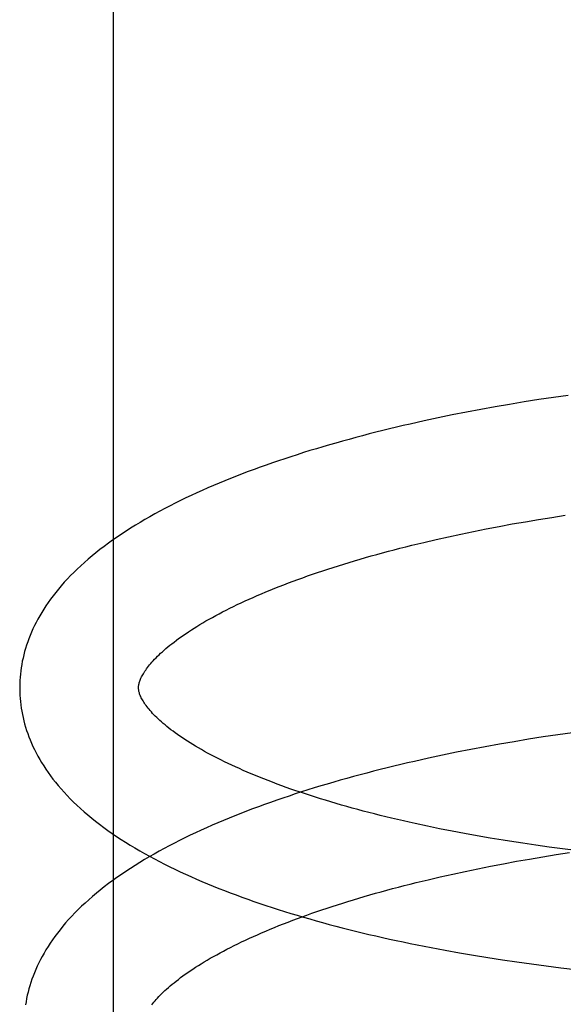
# Model space of a CAD drawing. Header units: inches. Extents: x 0 to 243, y 0 to 157.
# Tile 98 of 115: x 142.1637 to 142.2552, y 58.9428 to 59.1085. Entities that reach past the tile are written whole.
import ezdxf

# ---------------------------------------------------------------- set-up
doc = ezdxf.new("R2010")
doc.units = ezdxf.units.IN
doc.header["$LTSCALE"] = 13.357143
doc.header["$MEASUREMENT"] = 0
doc.linetypes.add('HIDDEN', pattern=[0.2, 0.1, -0.1])
doc.layers.add('DEFAULT_2', color=8, linetype='HIDDEN')

msp = doc.modelspace()

# ---------------------------------------------------------------- linework, layer by layer
at = {"layer": 'DEFAULT_2', "color": 8, "linetype": 'HIDDEN'}
for p, q in [((142.17951, 58.84735), (142.17951, 59.22235)), ((142.25111, 59.04458), (142.24866, 59.04419)), ((142.25357, 59.04495), (142.25111, 59.04458)), ((142.25604, 59.0453), (142.25357, 59.04495)), ((142.24135, 59.04292), (142.23895, 59.04247)), ((142.24378, 59.04336), (142.24135, 59.04292)), ((142.24621, 59.04378), (142.24378, 59.04336)), ((142.24866, 59.04419), (142.24621, 59.04378)), ((142.23181, 59.041), (142.22947, 59.04047)), ((142.23417, 59.04151), (142.23181, 59.041)), ((142.23655, 59.042), (142.23417, 59.04151)), ((142.23895, 59.04247), (142.23655, 59.042)), ((142.24885, 59.02404), (142.25107, 59.02441)), ((142.25107, 59.02441), (142.25331, 59.02477)), ((142.25331, 59.02477), (142.25556, 59.02511)), ((142.24013, 59.0224), (142.24228, 59.02283)), ((142.24228, 59.02283), (142.24445, 59.02325)), ((142.24445, 59.02325), (142.24664, 59.02365)), ((142.24664, 59.02365), (142.24885, 59.02404)), ((142.23177, 59.02056), (142.23382, 59.02104)), ((142.23382, 59.02104), (142.2359, 59.02151)), ((142.2359, 59.02151), (142.238, 59.02196)), ((142.238, 59.02196), (142.24013, 59.0224)), ((142.22975, 59.02007), (142.23177, 59.02056)), ((142.25431, 58.98816), (142.25184, 58.98779)), ((142.25678, 58.98851), (142.25431, 58.98816)), ((142.24451, 58.98657), (142.24209, 58.98614)), ((142.24694, 58.987), (142.24451, 58.98657)), ((142.24939, 58.9874), (142.24694, 58.987)), ((142.25184, 58.98779), (142.24939, 58.9874)), ((142.23491, 58.98472), (142.23254, 58.98421)), ((142.23728, 58.98521), (142.23491, 58.98472)), ((142.23968, 58.98568), (142.23728, 58.98521)), ((142.24209, 58.98614), (142.23968, 58.98568)), ((142.23254, 58.98421), (142.2302, 58.98369)), ((142.23442, 58.97235), (142.23236, 58.97277)), ((142.23651, 58.97193), (142.23442, 58.97235)), ((142.23862, 58.97153), (142.23651, 58.97193)), ((142.24076, 58.97115), (142.23862, 58.97153)), ((142.24292, 58.97077), (142.24076, 58.97115)), ((142.2451, 58.97041), (142.24292, 58.97077)), ((142.25063, 58.96958), (142.2484, 58.9699)), ((142.25286, 58.96927), (142.25063, 58.96958)), ((142.25511, 58.96897), (142.25286, 58.96927)), ((142.25403, 58.96798), (142.25628, 58.96832)), ((142.25738, 58.96869), (142.25511, 58.96897)), ((142.243, 58.96604), (142.24517, 58.96646)), ((142.24517, 58.96646), (142.24736, 58.96686)), ((142.24736, 58.96686), (142.24957, 58.96724)), ((142.24957, 58.96724), (142.25179, 58.96762)), ((142.25179, 58.96762), (142.25403, 58.96798)), ((142.23454, 58.96425), (142.23662, 58.96472)), ((142.23662, 58.96472), (142.23873, 58.96517)), ((142.23873, 58.96517), (142.24085, 58.96561)), ((142.24085, 58.96561), (142.243, 58.96604)), ((142.23047, 58.96328), (142.23249, 58.96377)), ((142.23249, 58.96377), (142.23454, 58.96425)), ((142.23298, 58.95234), (142.23535, 58.95189)), ((142.23535, 58.95189), (142.23774, 58.95146)), ((142.23774, 58.95146), (142.24015, 58.95105)), ((142.24015, 58.95105), (142.24256, 58.95065)), ((142.24256, 58.95065), (142.245, 58.95028)), ((142.245, 58.95028), (142.24744, 58.94992)), ((142.24744, 58.94992), (142.2499, 58.94958)), ((142.2499, 58.94958), (142.25236, 58.94925)), ((142.25236, 58.94925), (142.25483, 58.94894)), ((142.25483, 58.94894), (142.25731, 58.94865))]:
    msp.add_line(p, q, dxfattribs=at)
for points in [[(142.22947, 59.04047), (142.2283, 59.04021), (142.22714, 59.03993), (142.22599, 59.03966), (142.22484, 59.03937), (142.2237, 59.03909), (142.22256, 59.0388), (142.22143, 59.0385), (142.2203, 59.03821), (142.21918, 59.0379), (142.21807, 59.0376), (142.21696, 59.03728), (142.21586, 59.03697), (142.21477, 59.03665), (142.21368, 59.03632), (142.2126, 59.036), (142.21152, 59.03566), (142.21046, 59.03532), (142.2094, 59.03498), (142.20835, 59.03464), (142.20731, 59.03428), (142.20627, 59.03393), (142.20524, 59.03357), (142.20422, 59.0332), (142.20321, 59.03284), (142.2022, 59.03246), (142.20121, 59.03208), (142.20022, 59.0317), (142.19924, 59.03131), (142.19827, 59.03092), (142.19731, 59.03052), (142.19635, 59.03012), (142.19541, 59.02971), (142.19447, 59.0293), (142.19355, 59.02888), (142.19263, 59.02845), (142.19172, 59.02803), (142.19082, 59.02759), (142.18994, 59.02715), (142.18906, 59.02671), (142.18819, 59.02626), (142.18733, 59.0258), (142.18649, 59.02534), (142.18565, 59.02487), (142.18483, 59.0244), (142.18402, 59.02392), (142.18321, 59.02344), (142.18242, 59.02295), (142.18165, 59.02245), (142.18088, 59.02195), (142.18013, 59.02144), (142.17939, 59.02092), (142.17867, 59.0204), (142.17796, 59.01988), (142.17726, 59.01935), (142.17658, 59.01881), (142.17592, 59.01827), (142.17527, 59.01773), (142.17464, 59.01718), (142.17403, 59.01662), (142.17344, 59.01607), (142.17286, 59.01551), (142.1723, 59.01495), (142.17177, 59.01439), (142.17125, 59.01383), (142.17075, 59.01326), (142.17027, 59.0127), (142.16981, 59.01213), (142.16937, 59.01157), (142.16895, 59.01101), (142.16855, 59.01044), (142.16816, 59.00988), (142.1678, 59.00932), (142.16745, 59.00876), (142.16712, 59.0082), (142.16681, 59.00765), (142.16651, 59.00709), (142.16624, 59.00654), (142.16598, 59.00599), (142.16573, 59.00543), (142.1655, 59.00489), (142.16529, 59.00434), (142.16509, 59.00379), (142.1649, 59.00325), (142.16473, 59.00271), (142.16458, 59.00216), (142.16443, 59.00162), (142.16431, 59.00108), (142.16419, 59.00054), (142.16409, 59), (142.164, 58.99946), (142.16393, 58.99893), (142.16386, 58.99839), (142.16382, 58.99785), (142.16378, 58.99732), (142.16376, 58.99678), (142.16375, 58.99625), (142.16375, 58.9958)], [(142.18375, 58.99605), (142.18375, 58.99616), (142.18375, 58.99627), (142.18376, 58.99639), (142.18378, 58.99651), (142.1838, 58.99664), (142.18383, 58.99677), (142.18387, 58.99691), (142.18391, 58.99705), (142.18396, 58.99721), (142.18402, 58.99737), (142.18409, 58.99753), (142.18416, 58.99771), (142.18425, 58.99789), (142.18434, 58.99807), (142.18445, 58.99826), (142.18456, 58.99845), (142.18468, 58.99865), (142.18481, 58.99885), (142.18495, 58.99906), (142.1851, 58.99927), (142.18526, 58.99949), (142.18543, 58.99971), (142.18561, 58.99993), (142.18581, 59.00016), (142.18601, 59.00039), (142.18622, 59.00063), (142.18645, 59.00087), (142.18669, 59.00112), (142.18694, 59.00137), (142.1872, 59.00163), (142.18747, 59.00188), (142.18776, 59.00215), (142.18806, 59.00241), (142.18837, 59.00268), (142.18869, 59.00295), (142.18903, 59.00323), (142.18937, 59.0035), (142.18974, 59.00378), (142.19011, 59.00407), (142.1905, 59.00435), (142.1909, 59.00464), (142.19132, 59.00493), (142.19174, 59.00523), (142.19218, 59.00552), (142.19264, 59.00582), (142.1931, 59.00611), (142.19358, 59.00641), (142.19407, 59.00671), (142.19458, 59.00701), (142.1951, 59.00732), (142.19563, 59.00762), (142.19618, 59.00793), (142.19674, 59.00823), (142.19731, 59.00854), (142.1979, 59.00885), (142.1985, 59.00915), (142.19911, 59.00946), (142.19973, 59.00977), (142.20037, 59.01008), (142.20102, 59.01038), (142.20168, 59.01069), (142.20236, 59.011), (142.20304, 59.0113), (142.20374, 59.01161), (142.20445, 59.01191), (142.20518, 59.01222), (142.20591, 59.01252), (142.20666, 59.01282), (142.20742, 59.01312), (142.20819, 59.01342), (142.20897, 59.01372), (142.20976, 59.01402), (142.21057, 59.01432), (142.21138, 59.01461), (142.21221, 59.01491), (142.21305, 59.0152), (142.21389, 59.01549), (142.21475, 59.01578), (142.21562, 59.01606), (142.2165, 59.01634), (142.21739, 59.01663), (142.21828, 59.01691), (142.21919, 59.01718), (142.22011, 59.01746), (142.22103, 59.01773), (142.22197, 59.018), (142.22291, 59.01827), (142.22386, 59.01854), (142.22482, 59.0188), (142.22579, 59.01906), (142.22677, 59.01932), (142.22775, 59.01957), (142.22875, 59.01982), (142.22975, 59.02007)], [(142.16375, 58.9958), (142.16376, 58.99535), (142.16378, 58.99481), (142.16382, 58.99428), (142.16387, 58.99374), (142.16393, 58.9932), (142.16401, 58.99267), (142.1641, 58.99213), (142.1642, 58.99159), (142.16431, 58.99106), (142.16444, 58.99052), (142.16458, 58.98998), (142.16474, 58.98945), (142.16491, 58.98891), (142.1651, 58.98837), (142.16529, 58.98783), (142.16551, 58.98729), (142.16574, 58.98674), (142.16598, 58.9862), (142.16624, 58.98566), (142.16652, 58.98511), (142.16681, 58.98457), (142.16712, 58.98402), (142.16744, 58.98347), (142.16779, 58.98292), (142.16815, 58.98237), (142.16853, 58.98182), (142.16893, 58.98127), (142.16935, 58.98071), (142.16978, 58.98016), (142.17024, 58.97961), (142.17072, 58.97905), (142.17121, 58.9785), (142.17173, 58.97794), (142.17226, 58.97739), (142.17282, 58.97684), (142.17339, 58.97629), (142.17398, 58.97575), (142.17459, 58.97521), (142.17522, 58.97467), (142.17586, 58.97414), (142.17652, 58.97362), (142.1772, 58.97309), (142.17789, 58.97258), (142.1786, 58.97206), (142.17932, 58.97156), (142.18006, 58.97106), (142.18081, 58.97056), (142.18157, 58.97008), (142.18235, 58.96959), (142.18314, 58.96912), (142.18394, 58.96865), (142.18476, 58.96818), (142.18558, 58.96772), (142.18642, 58.96727), (142.18727, 58.96683), (142.18812, 58.96639), (142.18899, 58.96595), (142.18987, 58.96553), (142.19076, 58.9651), (142.19166, 58.96469), (142.19257, 58.96428), (142.19349, 58.96387), (142.19441, 58.96347), (142.19535, 58.96308), (142.1963, 58.96269), (142.19725, 58.96231), (142.19821, 58.96193), (142.19919, 58.96155), (142.20017, 58.96119), (142.20116, 58.96082), (142.20215, 58.96047), (142.20316, 58.96011), (142.20417, 58.95976), (142.2052, 58.95942), (142.20623, 58.95908), (142.20726, 58.95875), (142.20831, 58.95842), (142.20936, 58.9581), (142.21042, 58.95778), (142.21149, 58.95746), (142.21256, 58.95715), (142.21364, 58.95685), (142.21473, 58.95654), (142.21583, 58.95625), (142.21693, 58.95596), (142.21804, 58.95567), (142.21915, 58.95539), (142.22027, 58.95511), (142.2214, 58.95483), (142.22253, 58.95456), (142.22367, 58.9543), (142.22482, 58.95404), (142.22597, 58.95378), (142.22712, 58.95353), (142.22828, 58.95328), (142.22945, 58.95304), (142.23062, 58.9528), (142.23298, 58.95234)], [(142.23236, 58.97277), (142.23033, 58.97321), (142.22932, 58.97344), (142.22832, 58.97366), (142.22733, 58.97389), (142.22635, 58.97413), (142.22537, 58.97436), (142.22441, 58.9746), (142.22345, 58.97484), (142.2225, 58.97509), (142.22156, 58.97533), (142.22063, 58.97558), (142.2197, 58.97583), (142.21879, 58.97609), (142.21789, 58.97634), (142.21699, 58.9766), (142.21611, 58.97686), (142.21523, 58.97713), (142.21437, 58.97739), (142.21351, 58.97766), (142.21267, 58.97793), (142.21184, 58.9782), (142.21101, 58.97848), (142.2102, 58.97875), (142.2094, 58.97903), (142.20861, 58.97931), (142.20784, 58.97959), (142.20707, 58.97987), (142.20632, 58.98016), (142.20557, 58.98044), (142.20484, 58.98073), (142.20412, 58.98101), (142.20342, 58.9813), (142.20272, 58.98159), (142.20204, 58.98188), (142.20137, 58.98217), (142.20072, 58.98246), (142.20007, 58.98275), (142.19944, 58.98304), (142.19882, 58.98333), (142.19822, 58.98363), (142.19762, 58.98392), (142.19704, 58.98421), (142.19647, 58.9845), (142.19592, 58.98479), (142.19538, 58.98508), (142.19485, 58.98537), (142.19434, 58.98566), (142.19384, 58.98595), (142.19335, 58.98624), (142.19288, 58.98652), (142.19242, 58.98681), (142.19197, 58.98709), (142.19154, 58.98737), (142.19112, 58.98765), (142.19071, 58.98793), (142.19031, 58.9882), (142.18993, 58.98848), (142.18956, 58.98875), (142.18921, 58.98902), (142.18886, 58.98929), (142.18853, 58.98955), (142.18822, 58.98981), (142.18791, 58.99007), (142.18762, 58.99032), (142.18734, 58.99057), (142.18707, 58.99082), (142.18682, 58.99106), (142.18657, 58.9913), (142.18634, 58.99154), (142.18612, 58.99177), (142.18591, 58.992), (142.18571, 58.99223), (142.18553, 58.99245), (142.18535, 58.99266), (142.18519, 58.99287), (142.18503, 58.99308), (142.18489, 58.99328), (142.18475, 58.99348), (142.18462, 58.99367), (142.1845, 58.99387), (142.1844, 58.99405), (142.1843, 58.99423), (142.18421, 58.99441), (142.18412, 58.99458), (142.18405, 58.99475), (142.18399, 58.99491), (142.18393, 58.99506), (142.18389, 58.9952), (142.18385, 58.99534), (142.18382, 58.99547), (142.18379, 58.9956), (142.18377, 58.99572), (142.18376, 58.99583), (142.18375, 58.99595), (142.18375, 58.99605)], [(142.2302, 58.98369), (142.22904, 58.98342), (142.22788, 58.98314), (142.22672, 58.98287), (142.22557, 58.98259), (142.22443, 58.9823), (142.22329, 58.98201), (142.22216, 58.98172), (142.22103, 58.98142), (142.21991, 58.98112), (142.2188, 58.98081), (142.21769, 58.9805), (142.21659, 58.98018), (142.2155, 58.97986), (142.21441, 58.97954), (142.21333, 58.97921), (142.21226, 58.97887), (142.21119, 58.97854), (142.21013, 58.9782), (142.20908, 58.97785), (142.20804, 58.9775), (142.207, 58.97714), (142.20597, 58.97678), (142.20495, 58.97642), (142.20394, 58.97605), (142.20293, 58.97567), (142.20194, 58.9753), (142.20095, 58.97491), (142.19997, 58.97452), (142.199, 58.97413), (142.19804, 58.97373), (142.19708, 58.97333), (142.19614, 58.97292), (142.1952, 58.97251), (142.19428, 58.97209), (142.19336, 58.97167), (142.19245, 58.97124), (142.19156, 58.97081), (142.19067, 58.97037), (142.18979, 58.96992), (142.18892, 58.96947), (142.18807, 58.96902), (142.18722, 58.96856), (142.18638, 58.96809), (142.18556, 58.96762), (142.18475, 58.96714), (142.18395, 58.96665), (142.18316, 58.96616), (142.18238, 58.96567), (142.18161, 58.96516), (142.18086, 58.96465), (142.18012, 58.96414), (142.1794, 58.96362), (142.17869, 58.9631), (142.17799, 58.96257), (142.17731, 58.96203), (142.17665, 58.96149), (142.176, 58.96094), (142.17537, 58.9604), (142.17476, 58.95984), (142.17417, 58.95929), (142.17359, 58.95873), (142.17304, 58.95817), (142.1725, 58.95761), (142.17198, 58.95705), (142.17148, 58.95648), (142.171, 58.95592), (142.17054, 58.95535), (142.1701, 58.95479), (142.16968, 58.95422), (142.16927, 58.95366), (142.16889, 58.9531), (142.16852, 58.95253), (142.16817, 58.95197), (142.16784, 58.95142), (142.16753, 58.95086), (142.16724, 58.95031), (142.16696, 58.94975), (142.1667, 58.9492), (142.16645, 58.94865), (142.16622, 58.9481), (142.16601, 58.94755), (142.16581, 58.94701), (142.16562, 58.94646), (142.16545, 58.94592), (142.1653, 58.94538), (142.16516, 58.94484), (142.16503, 58.9443), (142.16491, 58.94376), (142.16481, 58.94322), (142.16472, 58.94268)], [(142.2484, 58.9699), (142.2462, 58.97024), (142.2451, 58.97041)], [(142.18598, 58.9427), (142.18615, 58.94291), (142.18634, 58.94314), (142.18653, 58.94337), (142.18673, 58.9436), (142.18695, 58.94384), (142.18717, 58.94408), (142.18741, 58.94433), (142.18766, 58.94458), (142.18792, 58.94484), (142.18819, 58.94509), (142.18848, 58.94535), (142.18878, 58.94562), (142.18909, 58.94589), (142.18941, 58.94616), (142.18975, 58.94643), (142.19009, 58.94671), (142.19046, 58.94699), (142.19083, 58.94728), (142.19122, 58.94756), (142.19162, 58.94785), (142.19204, 58.94814), (142.19246, 58.94843), (142.1929, 58.94873), (142.19336, 58.94902), (142.19382, 58.94932), (142.1943, 58.94962), (142.19479, 58.94992), (142.1953, 58.95022), (142.19582, 58.95053), (142.19635, 58.95083), (142.1969, 58.95114), (142.19746, 58.95144), (142.19803, 58.95175), (142.19862, 58.95206), (142.19922, 58.95236), (142.19983, 58.95267), (142.20045, 58.95298), (142.20109, 58.95329), (142.20174, 58.95359), (142.2024, 58.9539), (142.20308, 58.95421), (142.20376, 58.95451), (142.20446, 58.95482), (142.20517, 58.95512), (142.2059, 58.95543), (142.20663, 58.95573), (142.20738, 58.95603), (142.20814, 58.95633), (142.20891, 58.95663), (142.20969, 58.95693), (142.21048, 58.95723), (142.21129, 58.95753), (142.2121, 58.95782), (142.21293, 58.95812), (142.21377, 58.95841), (142.21462, 58.9587), (142.21547, 58.95898), (142.21634, 58.95927), (142.21722, 58.95955), (142.21811, 58.95984), (142.219, 58.96012), (142.21991, 58.96039), (142.22083, 58.96067), (142.22175, 58.96094), (142.22269, 58.96121), (142.22363, 58.96148), (142.22458, 58.96175), (142.22554, 58.96201), (142.22651, 58.96227), (142.22749, 58.96253), (142.22848, 58.96278), (142.22947, 58.96303), (142.23047, 58.96328)]]:
    msp.add_lwpolyline(points, dxfattribs=at)

doc.saveas('drawing.dxf')
